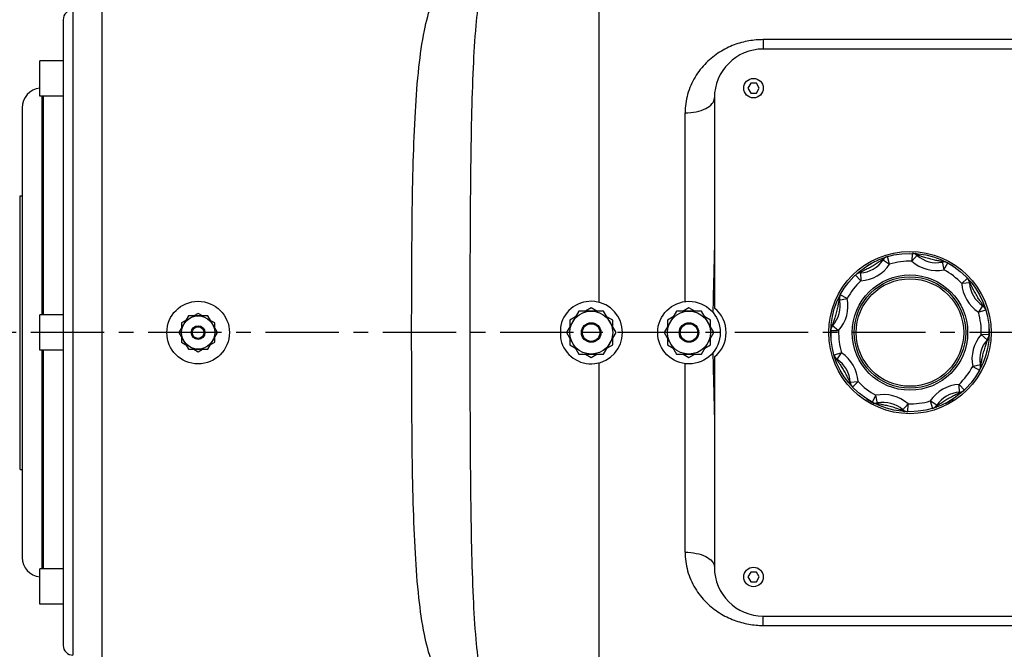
# Model space of a CAD drawing. Header units: millimetres. Extents: x -1960 to 5860, y -1328 to 4132.
# Tile 4 of 32: x -998 to -494, y -314 to 8. Entities that reach past the tile are written whole.
import ezdxf

# ---------------------------------------------------------------- set-up
doc = ezdxf.new("R2010")
doc.units = ezdxf.units.MM
doc.linetypes.add('CENTER', pattern=[0.6, 0.375, -0.075, 0.075, -0.075])
for name, color, linetype in [('02___PRT_ALL_AXES', 7, 'Continuous'), ('3_ALL_AXES', 7, 'Continuous'), ('Layer1', 100, 'CENTER')]:
    doc.layers.add(name, color=color, linetype=linetype)

msp = doc.modelspace()

# ---------------------------------------------------------------- linework, layer by layer
at = {"color": 7, "linetype": 'Continuous'}
for p, q in [((-955.43, -332.38), (-955.43, 27.62)), ((-970.43, 12.62), (-970.43, -317.38)), ((-975.43, 7.62), (-975.43, -312.38)), ((-217.43, -2.59), (-617.43, -2.59)), ((-617.43, -2.59), (-617.43, -7.38)), ((-217.43, -7.38), (-617.43, -7.38)), ((-623.87, -24.88), (-625.31, -27.38)), ((-620.98, -24.88), (-623.87, -24.88)), ((-619.54, -27.38), (-620.98, -24.88)), ((-625.31, -27.38), (-623.87, -29.88)), ((-623.87, -29.88), (-620.98, -29.88)), ((-620.98, -29.88), (-619.54, -27.38)), ((-986.43, -31.47), (-986.43, -143.38)), ((-985.43, -143.38), (-985.43, -31.47)), ((-642.43, -32.38), (-642.43, -139.89)), ((-996.43, -37.38), (-996.43, -267.38)), ((-997.43, -222.38), (-997.43, -82.38)), ((-556.4, -115.03), (-552.83, -117.39)), ((-552.83, -117.39), (-553.97, -113.56)), ((-541.33, -111.89), (-541.44, -115.89)), ((-538.6, -112.69), (-541.44, -115.89)), ((-560.68, -116.15), (-564.68, -118.46)), ((-564.68, -118.46), (-564.68, -118.54)), ((-564.68, -118.46), (-564.61, -118.5)), ((-560.61, -116.19), (-560.68, -116.15)), ((-560.68, -116.15), (-560.68, -116.22)), ((-525.9, -116.09), (-525.04, -120.28)), ((-525.04, -120.28), (-523.14, -116.77)), ((-524.18, -116.15), (-524.25, -116.19)), ((-520.18, -118.46), (-524.18, -116.15)), ((-524.18, -116.15), (-524.18, -116.22)), ((-520.18, -118.46), (-520.28, -118.52)), ((-520.18, -118.58), (-520.18, -118.46)), ((-570.28, -122.97), (-567.53, -125.88)), ((-567.79, -121.6), (-567.53, -125.88)), ((-513.02, -124.53), (-515.93, -127.28)), ((-511.65, -127.02), (-515.93, -127.28)), ((-578.72, -135.85), (-574.52, -134.99)), ((-574.52, -134.99), (-578.04, -133.09)), ((-705.43, -139.68), (-708.37, -141.38)), ((-702.48, -141.38), (-705.43, -139.68)), ((-655.43, -139.68), (-658.37, -141.38)), ((-652.48, -141.38), (-655.43, -139.68)), ((-505.08, -138.41), (-507.44, -141.98)), ((-507.44, -141.98), (-503.61, -140.84)), ((-911.34, -143.88), (-916.24, -152.38)), ((-901.52, -143.88), (-911.34, -143.88)), ((-906.43, -142.56), (-908.71, -143.88)), ((-904.15, -143.88), (-906.43, -142.56)), ((-896.61, -152.38), (-901.52, -143.88)), ((-711.78, -141.38), (-718.13, -152.38)), ((-713.48, -144.33), (-716.43, -146.03)), ((-699.08, -141.38), (-711.78, -141.38)), ((-692.73, -152.38), (-699.08, -141.38)), ((-694.43, -146.03), (-697.37, -144.33)), ((-661.78, -141.38), (-668.13, -152.38)), ((-663.48, -144.33), (-666.43, -146.03)), ((-649.08, -141.38), (-661.78, -141.38)), ((-642.73, -152.38), (-649.08, -141.38)), ((-644.43, -146.03), (-647.37, -144.33)), ((-912.65, -146.16), (-914.93, -147.47)), ((-914.93, -147.47), (-914.93, -150.1)), ((-897.93, -147.47), (-900.21, -146.16)), ((-897.93, -150.1), (-897.93, -147.47)), ((-716.43, -146.03), (-716.43, -149.43)), ((-694.43, -149.43), (-694.43, -146.03)), ((-666.43, -146.03), (-666.43, -149.43)), ((-644.43, -149.43), (-644.43, -146.03)), ((-582.86, -150.03), (-582.93, -150.07)), ((-582.93, -150.07), (-582.93, -154.69)), ((-582.93, -150.07), (-582.86, -150.11)), ((-582.12, -148.55), (-578.91, -151.39)), ((-501.93, -150.07), (-502.03, -150.01)), ((-501.93, -150.07), (-502.03, -150.13)), ((-501.93, -154.69), (-501.93, -150.07)), ((-916.24, -152.38), (-911.34, -160.88)), ((-914.93, -154.66), (-914.93, -157.29)), ((-901.52, -160.88), (-896.61, -152.38)), ((-897.93, -157.29), (-897.93, -154.66)), ((-718.13, -152.38), (-711.78, -163.38)), ((-716.43, -155.33), (-716.43, -158.73)), ((-709.93, -152.2), (-700.93, -152.2)), ((-699.08, -163.38), (-692.73, -152.38)), ((-694.43, -158.73), (-694.43, -155.33)), ((-668.13, -152.38), (-661.78, -163.38)), ((-666.43, -155.33), (-666.43, -158.73)), ((-659.93, -152.2), (-650.93, -152.2)), ((-649.08, -163.38), (-642.73, -152.38)), ((-644.43, -158.73), (-644.43, -155.33)), ((-582.93, -154.69), (-582.83, -154.63)), ((-582.93, -154.69), (-582.82, -154.75)), ((-582.91, -151.28), (-578.91, -151.39)), ((-502.74, -156.21), (-505.94, -153.37)), ((-501.94, -153.48), (-505.94, -153.37)), ((-502, -154.73), (-501.93, -154.69)), ((-501.93, -154.69), (-501.99, -154.65)), ((-914.93, -157.29), (-912.65, -158.6)), ((-911.34, -160.88), (-901.52, -160.88)), ((-908.71, -160.88), (-906.43, -162.19)), ((-906.43, -162.19), (-904.15, -160.88)), ((-900.21, -158.6), (-897.93, -157.29)), ((-716.43, -158.73), (-713.48, -160.43)), ((-697.37, -160.43), (-694.43, -158.73)), ((-666.43, -158.73), (-663.48, -160.43)), ((-647.37, -160.43), (-644.43, -158.73)), ((-986.43, -161.38), (-986.43, -273.28)), ((-985.43, -273.28), (-985.43, -161.38)), ((-711.78, -163.38), (-699.08, -163.38)), ((-708.37, -163.38), (-705.43, -165.08)), ((-705.43, -165.08), (-702.48, -163.38)), ((-661.78, -163.38), (-649.08, -163.38)), ((-658.37, -163.38), (-655.43, -165.08)), ((-655.43, -165.08), (-652.48, -163.38)), ((-642.43, -164.87), (-642.43, -272.38)), ((-577.41, -162.78), (-581.25, -163.92)), ((-579.78, -166.35), (-577.41, -162.78)), ((-506.14, -168.91), (-510.33, -169.76)), ((-510.33, -169.76), (-506.82, -171.67)), ((-573.2, -177.74), (-568.93, -177.48)), ((-571.83, -180.23), (-568.93, -177.48)), ((-517.07, -183.15), (-517.33, -178.88)), ((-514.58, -181.78), (-517.33, -178.88)), ((-564.68, -186.18), (-564.68, -186.3)), ((-564.68, -186.3), (-564.58, -186.24)), ((-559.81, -184.47), (-561.72, -187.99)), ((-558.96, -188.67), (-559.81, -184.47)), ((-520.18, -186.3), (-520.24, -186.26)), ((-520.18, -186.3), (-520.18, -186.22)), ((-564.68, -186.3), (-560.68, -188.61)), ((-560.68, -188.61), (-560.68, -188.53)), ((-560.68, -188.61), (-560.61, -188.57)), ((-546.26, -192.07), (-543.42, -188.86)), ((-543.53, -192.86), (-543.42, -188.86)), ((-532.03, -187.36), (-530.89, -191.2)), ((-528.45, -189.73), (-532.03, -187.36)), ((-524.25, -188.57), (-524.18, -188.61)), ((-524.18, -188.61), (-520.18, -186.3)), ((-524.18, -188.61), (-524.18, -188.53)), ((-623.87, -274.88), (-625.31, -277.38)), ((-620.98, -274.88), (-623.87, -274.88)), ((-619.54, -277.38), (-620.98, -274.88)), ((-625.31, -277.38), (-623.87, -279.88)), ((-623.87, -279.88), (-620.98, -279.88)), ((-620.98, -279.88), (-619.54, -277.38)), ((-617.43, -297.38), (-217.43, -297.38)), ((-617.43, -302.17), (-617.43, -297.38)), ((-617.43, -302.17), (-217.43, -302.17))]:
    msp.add_line(p, q, dxfattribs=at)
for centre, radius in [((-542.43, -152.38), 40.5), ((-542.43, -152.38), 29.5), ((-542.43, -152.38), 28.5), ((-542.43, -152.38), 27.5), ((-906.43, -152.38), 8.5), ((-705.43, -152.38), 11), ((-655.43, -152.38), 11)]:
    msp.add_circle(centre, radius, dxfattribs=at)
for centre, radius, start, end in [((-970.43, 7.62), 5, 90, 180), ((-617.43, -32.38), 25, 90, 180), ((-986.43, -37.38), 10, 95.769, 180), ((-568.68, -106.91), 15, 273.4746, 326.5254), ((-552.83, -117.39), 4, 106.5573, 146.5254), ((-541.44, -115.89), 4, 48.4746, 88.4427), ((-528.84, -101.67), 15, 228.4746, 281.5254), ((-568.68, -106.91), 19, 273.4746, 326.5254), ((-542.43, -152.38), 36.5, 88.4427, 106.5573), ((-528.84, -101.67), 19, 228.4746, 281.5254), ((-526.12, -125.05), 8.97, 88.073, 88.5819), ((-525.04, -120.28), 4, 61.5573, 101.5254), ((-542.43, -152.38), 36.5, 43.4427, 61.5573), ((-567.53, -125.88), 4, 93.4746, 133.4427), ((-565.25, -130.21), 8.97, 106.4178, 106.927), ((-515.93, -127.28), 4, 3.4746, 43.4427), ((-542.43, -152.38), 36.5, 133.4427, 151.5573), ((-496.96, -126.13), 19, 183.4746, 236.5254), ((-496.96, -126.13), 15, 183.4746, 236.5254), ((-520.26, -129.55), 8.97, 16.4178, 16.927), ((-593.14, -138.79), 15, 318.4746, 11.5254), ((-593.14, -138.79), 19, 318.4746, 11.5254), ((-569.75, -136.07), 8.97, 178.073, 178.5819), ((-574.52, -134.99), 4, 151.5573, 191.5254), ((-652.43, -152.38), 16, 308.6822, 51.3178), ((-507.44, -141.98), 4, 16.5573, 56.5254), ((-542.43, -152.38), 36.5, 358.4427, 16.5573), ((-578.91, -151.39), 4, 138.4746, 178.4427), ((-542.43, -152.38), 36.5, 178.4427, 196.5573), ((-491.72, -165.97), 19, 138.4746, 191.5254), ((-491.72, -165.97), 15, 138.4746, 191.5254), ((-505.94, -153.37), 4, 318.4746, 358.4427), ((-577.41, -162.78), 4, 196.5573, 236.5254), ((-587.89, -178.63), 15, 3.4746, 56.5254), ((-587.89, -178.63), 19, 3.4746, 56.5254), ((-542.43, -152.38), 36.5, 313.4427, 331.5573), ((-510.33, -169.76), 4, 331.5573, 11.5254), ((-515.1, -168.68), 8.97, 358.073, 358.5819), ((-564.6, -175.2), 8.97, 196.4178, 196.927), ((-568.93, -177.48), 4, 183.4746, 223.4427), ((-542.43, -152.38), 36.5, 223.4427, 241.5573), ((-516.18, -197.84), 19, 93.4746, 146.5254), ((-556.02, -203.09), 19, 48.4746, 101.5254), ((-516.18, -197.84), 15, 93.4746, 146.5254), ((-517.33, -178.88), 4, 273.4746, 313.4427), ((-519.6, -174.55), 8.97, 286.4178, 286.927), ((-559.81, -184.47), 4, 241.5573, 281.5254), ((-558.73, -179.7), 8.97, 268.073, 268.5819), ((-556.02, -203.09), 15, 48.4746, 101.5254), ((-542.43, -152.38), 36.5, 268.4427, 286.5573), ((-532.03, -187.36), 4, 286.5573, 326.5254), ((-543.42, -188.86), 4, 228.4746, 268.4427), ((-986.43, -267.38), 10, 180, 264.231), ((-617.43, -272.38), 25, 180, 270), ((-970.43, -312.38), 5, 180, 270)]:
    msp.add_arc(centre, radius, start, end, dxfattribs=at)
for points, start_tangent, end_tangent in [([(-759.35, -337.42), (-762.2, -326.03), (-764.25, -309.34), (-765.64, -287.87), (-766.5, -262.28), (-766.97, -233.38), (-767.2, -201.98), (-767.29, -169.12), (-767.29, -135.62), (-767.2, -102.77), (-766.97, -71.37), (-766.5, -42.48), (-765.64, -16.89), (-764.25, 4.58), (-762.2, 21.27), (-759.35, 32.66)], (-0.355101, 0.934828), (0.355102, 0.934827)), ([(-786.73, -320.9), (-790.72, -306.85), (-793.52, -288.08), (-795.33, -265.39), (-796.4, -239.68), (-796.94, -211.76), (-797.18, -182.43), (-797.24, -152.37), (-797.18, -122.32), (-796.94, -93), (-796.4, -65.08), (-795.33, -39.37), (-793.52, -16.68), (-790.72, 2.09), (-786.73, 16.15)], (-0.375705, 0.926739), (0.375707, 0.926739)), ([(-617.43, -2.59), (-624.74, -3.22), (-632.32, -5.28), (-639.75, -8.96), (-646.56, -14.38), (-652.3, -21.7), (-656.13, -30.58), (-657.43, -40.04)], (-1, 0.000399), (-0.000077, -1)), ([(-657.43, -40.04), (-651.69, -39.45), (-646.82, -37.79), (-643.57, -35.31), (-642.43, -32.38)], (1, 0), (0, 1)), ([(-556.4, -115.03), (-556.88, -115.35), (-557.51, -115.77), (-558.27, -116.29), (-559.16, -116.88), (-560.19, -117.55), (-561.32, -118.24), (-562.49, -118.92), (-563.67, -119.56), (-564.79, -120.13), (-565.76, -120.61), (-566.59, -121.01), (-567.27, -121.34), (-567.79, -121.6)], (-0.835471, -0.549535), (-0.893659, -0.448746)), ([(-553.97, -113.56), (-554.82, -113.9), (-555.64, -114.4), (-556.4, -115.03)], (-0.958538, -0.284965), (-0.724407, -0.689372)), ([(-556.4, -115.03), (-556.23, -114.61), (-555.96, -114.28), (-555.62, -114.09)], (0.252714, 0.967541), (0.945474, 0.325696)), ([(-539.66, -112.21), (-540.41, -112), (-541.33, -111.89)], (-0.943888, 0.330264), (-0.999631, 0.027167)), ([(-538.6, -112.69), (-539.49, -112.27), (-539.66, -112.21)], (-0.878144, 0.478397), (-0.943888, 0.330264)), ([(-538.6, -112.69), (-538.87, -112.32), (-539.22, -112.08), (-539.6, -111.98)], (-0.494491, 0.869183), (-0.997553, 0.069911)), ([(-525.9, -116.09), (-526.46, -115.97), (-527.2, -115.83), (-528.1, -115.66), (-529.16, -115.45), (-530.37, -115.19), (-531.67, -114.88), (-532.98, -114.53), (-534.27, -114.14), (-535.46, -113.76), (-536.49, -113.41), (-537.35, -113.11), (-538.06, -112.87), (-538.6, -112.69)], (-0.979346, 0.20219), (-0.949226, 0.314596)), ([(-525.9, -116.09), (-525.48, -115.91), (-525.06, -115.87), (-524.68, -115.97)], (0.86285, 0.50546), (0.898853, -0.43825)), ([(-523.14, -116.77), (-523.98, -116.4), (-524.92, -116.17), (-525.82, -116.09)], (-0.879289, 0.476288), (-0.999434, 0.033653)), ([(-568.88, -122.02), (-569.56, -122.4), (-570.28, -122.97)], (-0.900962, -0.433898), (-0.726056, -0.687636)), ([(-567.79, -121.6), (-568.24, -121.54), (-568.65, -121.61), (-568.99, -121.81)], (-0.964263, 0.264947), (-0.754811, -0.655942)), ([(-567.86, -121.63), (-568.71, -121.94), (-568.88, -122.02)], (-0.956669, -0.291178), (-0.900962, -0.433898)), ([(-512.07, -125.93), (-512.45, -125.25), (-513.02, -124.53)], (-0.433898, 0.900962), (-0.687636, 0.726056)), ([(-511.65, -127.02), (-511.59, -126.57), (-511.66, -126.15), (-511.86, -125.81)], (0.264947, 0.964263), (-0.655942, 0.754811)), ([(-511.68, -126.94), (-511.99, -126.09), (-512.07, -125.93)], (-0.291178, 0.956669), (-0.433898, 0.900962)), ([(-508.65, -132.88), (-509.31, -131.69), (-509.88, -130.61), (-510.36, -129.65), (-510.78, -128.81), (-511.13, -128.08), (-511.42, -127.48), (-511.65, -127.02)], (-0.499981, 0.866036), (-0.448748, 0.893658)), ([(-578.72, -135.85), (-578.83, -136.41), (-578.97, -137.15), (-579.15, -138.05), (-579.36, -139.11), (-579.62, -140.32), (-579.93, -141.62), (-580.28, -142.93), (-580.66, -144.22), (-581.05, -145.42), (-581.4, -146.44), (-581.7, -147.3), (-581.94, -148.01), (-582.12, -148.55)], (-0.20219, -0.979346), (-0.314596, -0.949226)), ([(-578.72, -135.85), (-578.89, -135.43), (-578.93, -135.01), (-578.83, -134.63)], (-0.50546, 0.86285), (0.43825, 0.898853)), ([(-578.04, -133.09), (-578.4, -133.93), (-578.63, -134.87), (-578.71, -135.77)], (-0.476288, -0.879289), (-0.033653, -0.999434)), ([(-505.08, -138.41), (-505.37, -137.97), (-505.74, -137.42), (-506.19, -136.75), (-506.71, -135.97), (-507.31, -135.07), (-507.96, -134.04), (-508.65, -132.88)], (-0.549534, 0.835471), (-0.500022, 0.866012)), ([(-505.08, -138.4), (-504.65, -138.58), (-504.33, -138.85), (-504.14, -139.19)], (0.967541, -0.252713), (0.325696, -0.945475)), ([(-503.61, -140.84), (-503.94, -139.98), (-504.44, -139.16), (-505.08, -138.41)], (-0.284965, 0.958538), (-0.689372, 0.724407)), ([(-582.6, -149.61), (-582.81, -150.36), (-582.91, -151.28)], (-0.330264, -0.943888), (-0.027167, -0.999631)), ([(-582.12, -148.55), (-582.48, -148.82), (-582.73, -149.17), (-582.83, -149.55)], (-0.869183, -0.494491), (-0.069911, -0.997553)), ([(-582.12, -148.55), (-582.54, -149.44), (-582.6, -149.61)], (-0.478397, -0.878144), (-0.330264, -0.943888)), ([(-502.74, -156.21), (-502.32, -155.31), (-502.26, -155.14)], (0.478397, 0.878144), (0.330264, 0.943888)), ([(-502.74, -156.21), (-502.37, -155.93), (-502.13, -155.59), (-502.03, -155.21)], (0.869183, 0.494491), (0.069911, 0.997553)), ([(-502.26, -155.14), (-502.05, -154.39), (-501.94, -153.48)], (0.330264, 0.943888), (0.027167, 0.999631)), ([(-506.14, -168.91), (-506.02, -168.34), (-505.88, -167.61), (-505.71, -166.71), (-505.5, -165.65), (-505.24, -164.44), (-504.93, -163.14), (-504.58, -161.82), (-504.19, -160.53), (-503.81, -159.34), (-503.46, -158.32), (-503.16, -157.46), (-502.92, -156.75), (-502.74, -156.21)], (0.20219, 0.979346), (0.314596, 0.949226)), ([(-581.25, -163.92), (-580.91, -164.77), (-580.41, -165.6), (-579.78, -166.35)], (0.284965, -0.958538), (0.689372, -0.724407)), ([(-579.78, -166.35), (-580.2, -166.18), (-580.52, -165.91), (-580.72, -165.57)], (-0.967541, 0.252713), (-0.325696, 0.945475)), ([(-579.78, -166.35), (-579.49, -166.78), (-579.12, -167.33), (-578.67, -168), (-578.14, -168.78), (-577.55, -169.68), (-576.9, -170.71), (-576.2, -171.88)], (0.549534, -0.835471), (0.500022, -0.866012)), ([(-506.82, -171.67), (-506.45, -170.82), (-506.22, -169.89), (-506.14, -168.99)], (0.476288, 0.879289), (0.033653, 0.999434)), ([(-506.14, -168.91), (-505.96, -169.33), (-505.92, -169.75), (-506.02, -170.13)], (0.50546, -0.86285), (-0.43825, -0.898853)), ([(-576.2, -171.88), (-575.54, -173.06), (-574.97, -174.14), (-574.49, -175.11), (-574.08, -175.95), (-573.73, -176.68), (-573.43, -177.27), (-573.2, -177.74)], (0.499981, -0.866036), (0.448748, -0.893658)), ([(-573.2, -177.74), (-573.26, -178.19), (-573.19, -178.6), (-573, -178.94)], (-0.264947, -0.964263), (0.655942, -0.754811)), ([(-573.18, -177.81), (-572.87, -178.66), (-572.79, -178.83)], (0.291178, -0.956669), (0.433898, -0.900962)), ([(-572.79, -178.83), (-572.4, -179.51), (-571.83, -180.23)], (0.433898, -0.900962), (0.687636, -0.726056)), ([(-528.45, -189.73), (-527.97, -189.41), (-527.34, -188.98), (-526.58, -188.47), (-525.69, -187.87), (-524.66, -187.21), (-523.54, -186.51), (-522.37, -185.84), (-521.19, -185.2), (-520.07, -184.62), (-519.09, -184.14), (-518.27, -183.74), (-517.59, -183.41), (-517.07, -183.15)], (0.835471, 0.549535), (0.893659, 0.448746)), ([(-517.07, -183.15), (-516.62, -183.22), (-516.2, -183.14), (-515.86, -182.95)], (0.964263, -0.264947), (0.754811, 0.655942)), ([(-516.99, -183.13), (-516.14, -182.82), (-515.98, -182.74)], (0.956669, 0.291178), (0.900962, 0.433898)), ([(-515.98, -182.74), (-515.3, -182.36), (-514.58, -181.78)], (0.900962, 0.433898), (0.726056, 0.687636)), ([(-561.72, -187.99), (-560.87, -188.36), (-559.94, -188.58), (-559.04, -188.67)], (0.879289, -0.476288), (0.999434, -0.033653)), ([(-558.96, -188.67), (-559.38, -188.85), (-559.8, -188.88), (-560.18, -188.78)], (-0.86285, -0.50546), (-0.898853, 0.43825)), ([(-558.96, -188.67), (-558.39, -188.78), (-557.66, -188.92), (-556.76, -189.1), (-555.7, -189.31), (-554.49, -189.57), (-553.19, -189.88), (-551.88, -190.23), (-550.59, -190.61), (-549.39, -191), (-548.37, -191.35), (-547.51, -191.65), (-546.8, -191.89), (-546.26, -192.07)], (0.979346, -0.20219), (0.949226, -0.314596)), ([(-530.89, -191.2), (-530.03, -190.86), (-529.21, -190.36), (-528.45, -189.73)], (0.958538, 0.284965), (0.724407, 0.689372)), ([(-528.45, -189.73), (-528.63, -190.15), (-528.9, -190.47), (-529.24, -190.67)], (-0.252714, -0.967541), (-0.945474, -0.325696)), ([(-546.26, -192.07), (-545.36, -192.49), (-545.19, -192.55)], (0.878144, -0.478397), (0.943888, -0.330264)), ([(-546.26, -192.07), (-545.98, -192.44), (-545.64, -192.68), (-545.26, -192.78)], (0.494491, -0.869183), (0.997553, -0.069911)), ([(-545.19, -192.55), (-544.44, -192.76), (-543.53, -192.86)], (0.943888, -0.330264), (0.999631, -0.027167)), ([(-657.43, -264.72), (-651.69, -265.3), (-646.82, -266.96), (-643.57, -269.45), (-642.43, -272.38)], (1, -0.000007), (0, -1)), ([(-657.43, -264.72), (-656.11, -274.26), (-652.25, -283.15), (-646.53, -290.41), (-639.74, -295.8), (-632.35, -299.46), (-624.8, -301.52), (-617.43, -302.17)], (-0.0001, -1), (1, 0.000385))]:
    msp.add_spline(points, degree=3, dxfattribs=dict(at, start_tangent=start_tangent, end_tangent=end_tangent))
at = {"layer": '02___PRT_ALL_AXES', "color": 7, "linetype": 'Continuous'}
for p, q in [((-701.43, -136.89), (-701.43, 67.62)), ((-657.43, -136.5), (-657.43, -40.04)), ((-997.43, -82.38), (-996.43, -82.38)), ((-701.43, -372.38), (-701.43, -167.87)), ((-657.43, -264.72), (-657.43, -168.25)), ((-997.43, -222.38), (-996.43, -222.38))]:
    msp.add_line(p, q, dxfattribs=at)
for centre, radius in [((-542.43, -152.38), 41.5), ((-906.43, -152.38), 16), ((-655.43, -152.38), 16), ((-906.43, -152.38), 3.5), ((-906.43, -152.38), 3), ((-705.43, -152.38), 5), ((-705.43, -152.38), 4.5), ((-655.43, -152.38), 5), ((-655.43, -152.38), 4.5)]:
    msp.add_circle(centre, radius, dxfattribs=at)
for centre, radius, start, end in [((-705.43, -152.38), 16, 193.2755, 166.7245), ((118.9, -153.54), 762.19, 178.97265, 179.13665), ((-653.47, -152.38), 67.63, 176.8856, 183.1144), ((118.9, -151.22), 762.19, 180.86335, 181.02735)]:
    msp.add_arc(centre, radius, start, end, dxfattribs=at)
for points, start_tangent, end_tangent in [([(-642.43, -104.16), (-642.77, -123.33), (-643.17, -139.87)], (0, -1), (-0.017898, -0.99984)), ([(-643.17, -164.89), (-642.77, -181.43), (-642.43, -200.6)], (0.017898, -0.99984), (0, -1))]:
    msp.add_spline(points, degree=3, dxfattribs=dict(at, start_tangent=start_tangent, end_tangent=end_tangent))
at = {"layer": '3_ALL_AXES', "color": 7, "linetype": 'Continuous'}
for p, q in [((-987.43, -31.47), (-987.43, -13.47)), ((-975.43, -13.47), (-987.43, -13.47)), ((-975.43, -31.47), (-987.43, -31.47)), ((-975.43, -143.38), (-987.43, -143.38)), ((-987.43, -161.38), (-987.43, -143.38)), ((-975.43, -161.38), (-987.43, -161.38)), ((-975.43, -273.28), (-987.43, -273.28)), ((-987.43, -291.28), (-987.43, -273.28)), ((-975.43, -291.28), (-987.43, -291.28))]:
    msp.add_line(p, q, dxfattribs=at)
for centre in [(-622.43, -27.38), (-622.43, -277.38)]:
    msp.add_circle(centre, 5, dxfattribs=at)
at = {"layer": 'Layer1', "ltscale": 100}
msp.add_line((1385.51, -152.38), (-1369.7, -152.38), dxfattribs=at)

doc.saveas('drawing.dxf')
